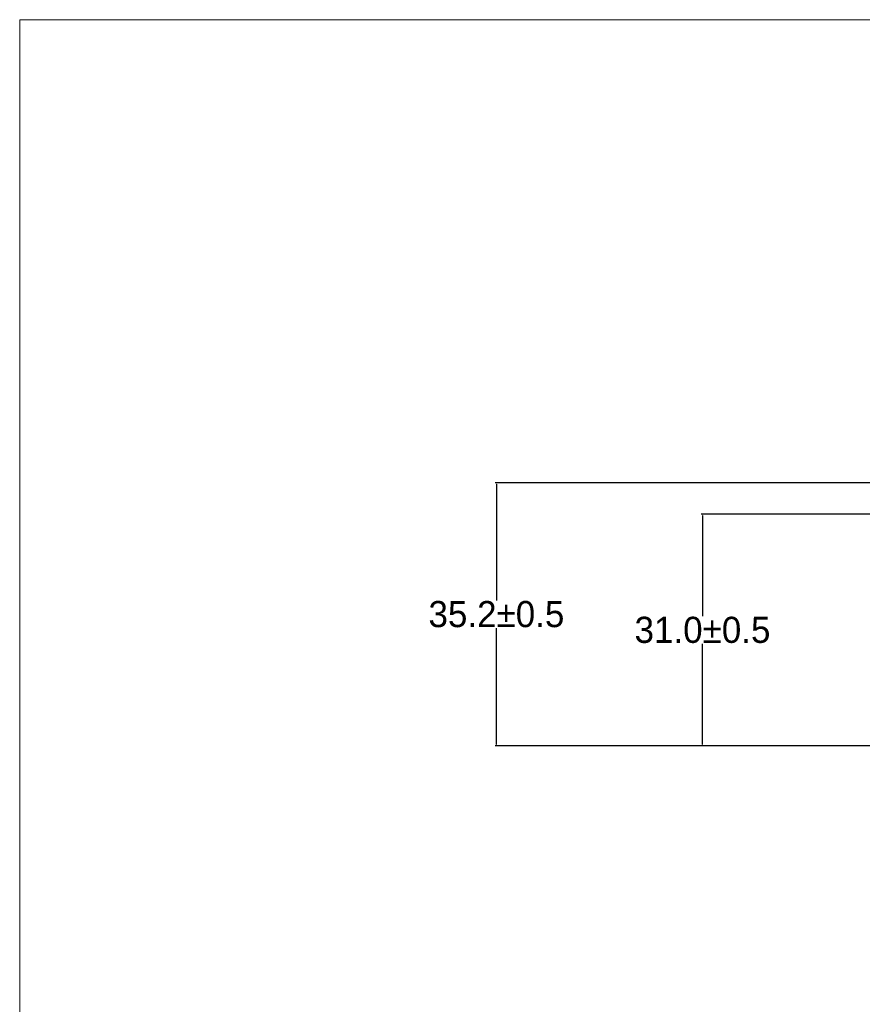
# Model space of a CAD drawing. Header units: millimetres. Extents: x -1114 to 1396, y -630 to 631.
# Tile 243 of 256: x -1111 to -999, y 499 to 631. Entities that reach past the tile are written whole.
import ezdxf

# ---------------------------------------------------------------- set-up
doc = ezdxf.new("R2010")
doc.units = ezdxf.units.MM
doc.header["$MEASUREMENT"] = 0
doc.dimstyles.get("Standard").update_dxf_attribs({"dimtxt": 3.5, "dimasz": 0.18, "dimexe": 0.18, "dimexo": 0.0625, "dimgap": 0.09, "dimtad": 0, "dimtih": 1, "dimtoh": 1, "dimdec": 4, "dimzin": 0, "dimdsep": 46, "dimtxsty": 'Standard', "dimcen": 0.09, "dimadec": 0, "dimazin": 0, "dimtfac": 1, "dimtdec": 4, "dimtofl": 0, "dimtmove": 0, "dimatfit": 3, "dimfxl": 0, "dimtolj": 1, "dimtzin": 0, "dimarcsym": 0})

# ---------------------------------------------------------------- blocks, each defined once
blk = doc.blocks.new('*D2')
at = {"color": 0, "lineweight": -2}
for p, q in [((-971.02, 564.57), (-1020.29, 564.57)), ((-1020.11, 564.39), (-1020.11, 550.91)), ((-1020.11, 533.75), (-1020.11, 547.23)), ((-995.46, 533.57), (-1020.29, 533.57))]:
    blk.add_line(p, q, dxfattribs=at)
at = {"color": 0}
for points in [[(-1020.08, 564.39), (-1020.14, 564.39), (-1020.11, 564.57)], [(-1020.14, 533.75), (-1020.08, 533.75), (-1020.11, 533.57)]]:
    blk.add_solid(points, dxfattribs=at)
at = {"layer": 'Defpoints', "color": 0}
for p in [(-1020.11, 564.57), (-970.95, 564.57), (-995.39, 533.57)]:
    blk.add_point(p, dxfattribs=at)
at = {"color": 0, "insert": (-1020.11, 549.07), "char_height": 3.5, "attachment_point": 5}
blk.add_mtext('\\A1;31.0%%p0.5', dxfattribs=at)
blk = doc.blocks.new('*D3')
at = {"color": 0, "lineweight": -2}
for p, q in [((-948.43, 568.79), (-1047.87, 568.79)), ((-1047.69, 568.61), (-1047.69, 553.02)), ((-1047.69, 533.75), (-1047.69, 549.34)), ((-993.96, 533.57), (-1047.87, 533.57))]:
    blk.add_line(p, q, dxfattribs=at)
at = {"color": 0}
for points in [[(-1047.66, 568.61), (-1047.72, 568.61), (-1047.69, 568.79)], [(-1047.72, 533.75), (-1047.66, 533.75), (-1047.69, 533.57)]]:
    blk.add_solid(points, dxfattribs=at)
at = {"layer": 'Defpoints', "color": 0}
for p in [(-1047.69, 568.79), (-948.37, 568.79), (-993.89, 533.57)]:
    blk.add_point(p, dxfattribs=at)
at = {"color": 0, "insert": (-1047.69, 551.18), "char_height": 3.5, "attachment_point": 5}
blk.add_mtext('\\A1;35.2%%p0.5', dxfattribs=at)

msp = doc.modelspace()

# ---------------------------------------------------------------- linework, layer by layer
at = {"lineweight": 18}
msp.add_open_spline([(1038.9843, -629.7647), (1038.9843, -629.7647), (-1111.4882, -629.7647), (-1111.4882, -629.7647), (-1111.4882, -629.7647), (-1111.4882, -629.7647), (-1111.4882, 630.7883), (-1111.4882, 630.7883), (-1111.4882, 630.7883), (-1111.4882, 630.7883), (1038.9843, 630.7883), (1038.9843, 630.7883)], degree=3, knots=[0, 0, 0, 0, 0.33333333, 0.33333333, 0.33333333, 0.33333333, 0.66666667, 0.66666667, 0.66666667, 0.66666667, 1, 1, 1, 1], dxfattribs=at)

# ---------------------------------------------------------------- dimensions: what is measured, and where the dimension line sits
at = {"color": 1}
for base, p1, p2, override, picture, middle in [((-1047.689, 568.7945), (-993.8943, 533.569), (-948.3689, 568.7945), {"dimgap": 0.09, "dimdec": 1, "dimtol": 1, "dimlim": 0, "dimtp": 0.5, "dimtm": 0.5, "dimtdec": 1}, '*D3', (-1047.689, 551.1817)), ((-1020.1065, 564.569), (-995.3944, 533.569), (-970.9527, 564.569), {"dimdec": 1, "dimtxsty": 'Standard', "dimtol": 1, "dimtp": 0.5, "dimtm": 0.5, "dimtdec": 1}, '*D2', (-1020.1065, 549.069))]:
    dim = msp.add_linear_dim(base=base, p1=p1, p2=p2, angle=90, dimstyle='Standard', override=override, dxfattribs=at)
    dim.commit()
    dim.dimension.update_dxf_attribs({"geometry": picture, "text_midpoint": middle})

doc.saveas('drawing.dxf')
